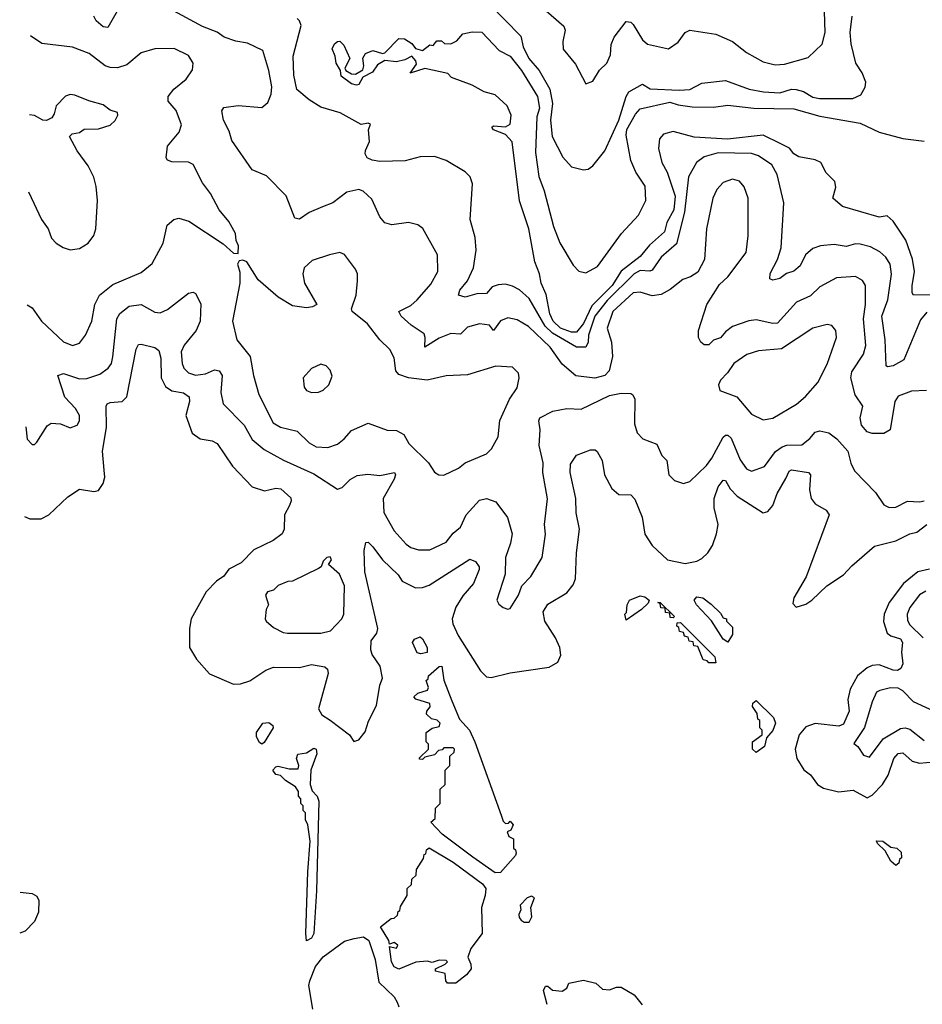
# Model space of a CAD drawing. Extents: x 1839239 to 1929705, y 762242 to 910352.
# Tile 194 of 256: x 1840522 to 1844338, y 834755 to 838919. Entities that reach past the tile are written whole.
import ezdxf

# ---------------------------------------------------------------- set-up
doc = ezdxf.new("R2010")
doc.units = 0

msp = doc.modelspace()

# ---------------------------------------------------------------- linework, layer by layer
at = {"layer": '0CON10XD'}
for points in [[(1842694.3, 839005), (1842821.9, 838891.9), (1842827.7, 838875), (1842817.8, 838827.8), (1842819.4, 838795), (1842870.9, 838730.9), (1842915, 838647.5), (1842945, 838660), (1842973.6, 838706.4), (1843004.5, 838735.5), (1843019.4, 838770.6), (1843022.7, 838815), (1843034.5, 838845), (1843085, 838912), (1843105, 838908.6), (1843115, 838899.4), (1843155, 838834.2), (1843175.3, 838815.3), (1843264.2, 838795.8), (1843305.6, 838825), (1843335, 838865.7), (1843354.5, 838875.5), (1843465, 838857.9), (1843535, 838827.1), (1843595, 838780.5), (1843665, 838740.6), (1843715, 838728.2), (1843755, 838731.1), (1843855, 838760), (1843913.7, 838816.3), (1843927.1, 838865), (1843923.8, 838953.8)], [(1844355, 837351), (1844291.7, 837348.3), (1844235, 837326.7), (1844221.5, 837305), (1844201.9, 837185), (1844175, 837168.9), (1844125, 837169.2), (1844105, 837176), (1844080, 837205), (1844074.4, 837235), (1844086.2, 837285), (1844053.2, 837333.2), (1844035.3, 837404.7), (1844040.2, 837429.8), (1844088.7, 837505), (1844098.6, 837541.4), (1844089.2, 837655), (1844097.4, 837715), (1844097.1, 837795), (1844085, 837816.7), (1844055, 837832.9), (1843975, 837827.5), (1843905, 837789.6), (1843865, 837751.8), (1843805.2, 837724.8), (1843725, 837635.9), (1843705, 837634.2), (1843635, 837650.2), (1843604, 837646), (1843535, 837621.8), (1843505, 837598.9), (1843485, 837573.3), (1843455, 837564.7), (1843435, 837544.6), (1843415, 837544), (1843400.8, 837555), (1843391.4, 837575), (1843391.7, 837605), (1843426.7, 837715), (1843480.4, 837799.6), (1843515, 837832.5), (1843593.5, 837935), (1843601.8, 838005), (1843601.8, 838165), (1843585, 838212), (1843565, 838236.7), (1843535, 838245.5), (1843495, 838231.4), (1843468.3, 838201.7), (1843452.5, 838165), (1843425.4, 838035), (1843417.1, 837905), (1843387.9, 837852.1), (1843357.9, 837832.1), (1843325, 837820.8), (1843271.8, 837778.2), (1843233.2, 837756.8), (1843195, 837751.3), (1843145, 837766.6), (1843115, 837764.7), (1843028.8, 837685), (1843006, 837615), (1843024.1, 837555), (1843027.2, 837495), (1843013.5, 837435), (1842996, 837415), (1842953.4, 837403.4), (1842873, 837413), (1842815, 837462.3), (1842764.5, 837534.5), (1842672.5, 837622.5), (1842625, 837650.8), (1842585, 837659.1), (1842555, 837645.5), (1842525, 837604.5), (1842507.2, 837627.2), (1842465, 837632.5), (1842415, 837618.9), (1842385, 837590), (1842345, 837592.9), (1842295, 837573.2), (1842235, 837533.8), (1842236.6, 837575), (1842231.2, 837591.2), (1842177.3, 837627.3), (1842134.6, 837665), (1842124.6, 837685), (1842175, 837711.2), (1842202.5, 837735), (1842259.5, 837800.5), (1842290, 837855), (1842287.5, 837925), (1842225.8, 838035.8), (1842205, 838051.8), (1842165, 838061.8), (1842095, 838052.2), (1842065, 838060.8), (1842045, 838086.2), (1842009.8, 838159.8), (1841973.8, 838193.8), (1841955, 838201.5), (1841905, 838189.5), (1841845, 838145.6), (1841801.7, 838128.3), (1841746.2, 838103.8), (1841705, 838076), (1841685, 838080), (1841647.8, 838175), (1841565, 838259.5), (1841504.4, 838285), (1841418.7, 838408.7), (1841407.6, 838447.6), (1841382.9, 838495), (1841375.8, 838534.2), (1841385, 838548), (1841445, 838557.1), (1841545, 838547.5), (1841571.2, 838568.8), (1841585.5, 838604.5), (1841587.1, 838635), (1841575.5, 838705), (1841549.3, 838789.3), (1841485, 838820), (1841435, 838828), (1841386.1, 838846.1), (1841357.2, 838867.2), (1841295, 838890.6), (1841156.9, 838965)], [(1842506.4, 838986.4), (1842640, 838850), (1842650.7, 838805), (1842674.4, 838755), (1842718.4, 838705), (1842763, 838625), (1842774.2, 838565), (1842766.2, 838495), (1842773.5, 838425), (1842817.4, 838337.4), (1842855, 838297.5), (1842905, 838284.2), (1842925, 838288), (1842945, 838301.2), (1842995, 838364.3), (1843054.1, 838495), (1843085.1, 838594.9), (1843097.5, 838615), (1843155, 838646.9), (1843187.2, 838627.2), (1843309.2, 838620.8), (1843355, 838624.8), (1843405, 838650.7), (1843505, 838663), (1843605, 838625.2), (1843666.7, 838615), (1843735, 838610.4), (1843785, 838626), (1843804.8, 838624.8), (1843835, 838615.3), (1843875, 838591.8), (1843903.3, 838586.7), (1844043.3, 838586.7), (1844078, 838602), (1844095.5, 838634.5), (1844098.2, 838655), (1844083.8, 838695), (1844056.3, 838736.3), (1844037.1, 838817.1), (1844032.2, 838865), (1844041.6, 838935)], [(1840933.3, 838955), (1840895, 838886.2), (1840875, 838889.2), (1840844.5, 838914.5), (1840835.6, 838935)], [(1844356.9, 837683.1), (1844330.5, 837649.5), (1844258.9, 837481.1), (1844213.8, 837455), (1844190.7, 837450.7), (1844184.5, 837455), (1844181.1, 837565), (1844165.9, 837665), (1844192, 837735), (1844207.4, 837842.6), (1844201.1, 837885), (1844182.7, 837915), (1844157.5, 837937.5), (1844118.6, 837958.6), (1844075, 837970), (1844055, 837971.2), (1844015, 837960.8), (1843965, 837969), (1843906.9, 837963.1), (1843875, 837951.3), (1843843.1, 837925), (1843821.6, 837878.4), (1843795, 837855.5), (1843764, 837846), (1843735, 837825.5), (1843705, 837817.5), (1843693.2, 837823.2), (1843695, 837846.7), (1843724.7, 837905.3), (1843740.9, 837955), (1843751.8, 838145), (1843723.3, 838265), (1843702.1, 838305), (1843644.4, 838344.4), (1843615, 838354.2), (1843473.9, 838356.1), (1843415, 838339.4), (1843383.1, 838315), (1843348.8, 838255), (1843332.6, 838105), (1843298.2, 837971.8), (1843233.3, 837915), (1843195, 837860.4), (1843185, 837855.3), (1843145, 837858.5), (1843119.3, 837845), (1843005, 837731.3), (1842953.5, 837665), (1842925.8, 837585), (1842925.7, 837555), (1842914.8, 837535.2), (1842875, 837534.8), (1842774.3, 837594.3), (1842743, 837623), (1842675, 837739.7), (1842635, 837776.8), (1842605, 837792.4), (1842575, 837800.5), (1842545, 837798.2), (1842519.7, 837790.3), (1842495, 837761.6), (1842455, 837760.4), (1842405.7, 837745.7), (1842377.1, 837755), (1842382.8, 837775), (1842415.4, 837815), (1842440.2, 837869.8), (1842452.1, 837945), (1842447.8, 837997.8), (1842426.7, 838075), (1842436, 838225), (1842426.2, 838255), (1842405.6, 838275.6), (1842324.6, 838324.6), (1842275, 838340.8), (1842215, 838339.6), (1842151.9, 838321.9), (1842045, 838319.6), (1842011.2, 838325), (1841991.4, 838335), (1841982.1, 838352.1), (1841984.4, 838365.6), (1842001.1, 838405), (1841996.4, 838453.6), (1842005, 838477.5), (1841995, 838482.5), (1841965, 838476.7), (1841877.1, 838525), (1841795, 838549.2), (1841745, 838580.8), (1841694, 838624), (1841680.6, 838685), (1841678.1, 838765), (1841711.2, 838895), (1841705.3, 838915), (1841695, 838924.6)], [(1840553.4, 837713.1), (1840575, 837701.2), (1840614.3, 837645), (1840706.7, 837556.7), (1840745, 837541.5), (1840775, 837551.4), (1840800.5, 837585), (1840826.2, 837645), (1840840, 837715), (1840858.9, 837755), (1840915, 837799.6), (1841035, 837850.9), (1841081.2, 837888.8), (1841128.5, 837975), (1841145, 838050), (1841173.3, 838075), (1841195, 838079.4), (1841237.4, 838067.4), (1841381.7, 837971.7), (1841425, 837932.5), (1841445, 837930), (1841447, 837963), (1841436.7, 837985), (1841433.8, 838015), (1841405.8, 838065.8), (1841365.8, 838115.8), (1841328, 838185), (1841295, 838230), (1841255, 838307.5), (1841235, 838316.9), (1841165, 838318.1), (1841146.2, 838325), (1841140.8, 838335), (1841147.1, 838385), (1841195.6, 838444.4), (1841205.4, 838475), (1841184, 838535), (1841150, 838575), (1841150, 838595), (1841173.9, 838625), (1841225, 838667.5), (1841252.6, 838707.4), (1841255.6, 838735), (1841235, 838767.5), (1841175, 838797.5), (1841093.8, 838796.2), (1841035, 838778.9), (1840975, 838728.7), (1840935, 838716.3), (1840905, 838717.1), (1840883.8, 838725), (1840815, 838776.1), (1840745, 838803.1), (1840615, 838818.2), (1840567, 838851.2)], [(1842777.3, 837645), (1842763.3, 837675), (1842747.1, 837757.1), (1842726.4, 837805), (1842719.4, 837845), (1842700, 837895), (1842674.2, 838035), (1842635, 838153.3), (1842603.4, 838403.4), (1842575, 838434.2), (1842525, 838454.3), (1842517.5, 838465), (1842525, 838470), (1842575, 838466.2), (1842595, 838477.5), (1842600, 838515), (1842582, 838555), (1842531.2, 838601.2), (1842485, 838614.3), (1842435, 838642), (1842347.5, 838675), (1842331.7, 838691.7), (1842235, 838712.5), (1842173, 838693), (1842198.8, 838731.2), (1842196.2, 838745), (1842180, 838765), (1842150.5, 838749.5), (1842115, 838740.8), (1842065, 838746.2), (1842035, 838728.8), (1842013, 838697), (1841973, 838677), (1841955, 838646), (1841945, 838642.5), (1841925, 838648.1), (1841881.2, 838681.2), (1841877.5, 838705), (1841859.2, 838735), (1841856, 838765), (1841843.2, 838796.8), (1841852.5, 838817.5), (1841865, 838826.7), (1841875, 838828), (1841892.2, 838812.2), (1841918, 838755), (1841896.2, 838715), (1841900, 838705), (1841925, 838690), (1841941.1, 838688.9), (1841971.9, 838708.1), (1841976.7, 838725), (1841973.1, 838756.9), (1841983.8, 838776.2), (1842015, 838788.6), (1842055, 838776), (1842065, 838780), (1842125, 838840), (1842148.3, 838838.3), (1842179.2, 838819.2), (1842195, 838797.5), (1842225, 838789.2), (1842255, 838812.5), (1842270, 838810), (1842285, 838830), (1842305, 838830), (1842318.3, 838818.3), (1842345, 838817.5), (1842369.3, 838830.7), (1842395, 838860), (1842435, 838867.5), (1842475, 838866.2), (1842548.7, 838788.7), (1842595.1, 838765.1), (1842643.3, 838705), (1842710.3, 838595), (1842719.8, 838545), (1842708.3, 838508.3), (1842702.4, 838357.6), (1842715.9, 838255.9), (1842739.6, 838195), (1842779.1, 838045), (1842805.4, 837975.4), (1842862, 837882), (1842885, 837855.7), (1842915, 837848.6), (1842965, 837875.8), (1843065.6, 838015), (1843137.6, 838092.4), (1843168.2, 838155), (1843165.5, 838215), (1843126.4, 838275), (1843105, 838323.8), (1843085, 838430.8), (1843088.5, 838455), (1843125, 838520.5), (1843145, 838543), (1843269.7, 838570.3), (1843305, 838558.8), (1843365, 838551.6), (1843455, 838549.8), (1843515, 838558.2), (1843625, 838544.8), (1843795, 838542.1), (1843905, 838510.9), (1844075, 838481.9), (1844155, 838443.3), (1844255, 838417.3), (1844345, 838405.4)], [(1840559.1, 838191.2), (1840614.4, 838074.4), (1840642, 838035), (1840655.8, 837995.8), (1840676.2, 837975), (1840705, 837956), (1840735, 837946.2), (1840775, 837951.2), (1840811.2, 837975), (1840835, 838006.7), (1840843.1, 838035), (1840851.4, 838155), (1840845.8, 838214.2), (1840835, 838253.3), (1840811.2, 838301.2), (1840764.2, 838364.2), (1840732.5, 838425), (1840743, 838437), (1840775, 838442.5), (1840795, 838456.7), (1840855, 838458), (1840905, 838474), (1840925, 838493.3), (1840936.7, 838515), (1840935, 838527.5), (1840905, 838536.2), (1840875, 838558.9), (1840814, 838576), (1840755, 838600.8), (1840735, 838602.5), (1840715, 838595.7), (1840675.8, 838555), (1840668, 838522), (1840657.5, 838505), (1840635, 838493.3), (1840620, 838495), (1840583.9, 838513.9), (1840563, 838517)], [(1844385, 837756), (1844300, 837755), (1844294.5, 837764.5), (1844294, 837794), (1844304.7, 837855), (1844296.3, 837906.3), (1844267.3, 837987.3), (1844215, 838067.5), (1844189.3, 838089.3), (1844155, 838083.8), (1843999.5, 838129.5), (1843960, 838165), (1843971.7, 838211.7), (1843968, 838235), (1843931.8, 838271.8), (1843909.2, 838315), (1843885, 838326.7), (1843815, 838339.4), (1843795, 838352.2), (1843775.5, 838375.5), (1843740, 838395), (1843665, 838431.3), (1843513.5, 838413.5), (1843373.3, 838423.3), (1843285, 838446.2), (1843244, 838436), (1843226.4, 838415), (1843222.2, 838375), (1843236.8, 838315), (1843258.6, 838275), (1843292.9, 838172.9), (1843287.6, 838115), (1843257.9, 838062.1), (1843247.2, 838022.8), (1843183.6, 837966.4), (1843145, 837917.7), (1843064.1, 837855.9), (1843026, 837795), (1842940.9, 837709.1), (1842905, 837635.2), (1842875, 837598.6), (1842855, 837598.2), (1842808.4, 837615), (1842777.3, 837645)], [(1842315, 836992.5), (1842376.6, 837023.4), (1842404.4, 837045.6), (1842495, 837083.8), (1842515.8, 837104.2), (1842544.1, 837155.9), (1842551.4, 837225), (1842592.5, 837315), (1842625, 837362.5), (1842634, 837405), (1842630, 837425), (1842605, 837450), (1842535, 837454.4), (1842415, 837417.8), (1842325, 837412.9), (1842245, 837394.3), (1842165, 837404.4), (1842125, 837419.6), (1842111.5, 837435), (1842105, 837490), (1842086.7, 837525), (1842044.4, 837565), (1841992.6, 837632.6), (1841926.7, 837685), (1841923.9, 837696.1), (1841944.2, 837755), (1841950, 837815), (1841949.4, 837845), (1841941.4, 837865), (1841895, 837927.1), (1841875, 837934.4), (1841831.2, 837925), (1841758.6, 837901.4), (1841725, 837870), (1841718.9, 837845), (1841725.6, 837805), (1841777.5, 837715), (1841760, 837705), (1841735, 837701.2), (1841675, 837710), (1841615, 837745.6), (1841529.7, 837819.7), (1841482.5, 837895), (1841465, 837902.5), (1841450, 837900), (1841443.3, 837885), (1841452, 837852), (1841452.5, 837805), (1841421.8, 837645), (1841440, 837565), (1841496.5, 837495), (1841510, 837415), (1841532.5, 837335), (1841592.7, 837215), (1841625, 837196.1), (1841695, 837178.8), (1841745, 837130.4), (1841775, 837112.8), (1841825, 837110), (1841865.2, 837124.8), (1841893.6, 837146.4), (1841925, 837182.2), (1841995, 837213.6), (1842075, 837184), (1842115, 837181.8), (1842145.7, 837165), (1842167.2, 837127.2), (1842250, 837045), (1842275.8, 837005.8), (1842294.2, 836994.2), (1842315, 836992.5)], [(1840547.3, 837197.1), (1840552.9, 837145), (1840575, 837123.3), (1840585, 837123.3), (1840595, 837133.3), (1840638.7, 837201.3), (1840655, 837212.5), (1840695, 837210.6), (1840735, 837193.5), (1840765.3, 837204.7), (1840775, 837223.3), (1840774.6, 837245), (1840757.8, 837275), (1840713.2, 837323.2), (1840682.9, 837415), (1840707.3, 837422.7), (1840775, 837400), (1840805, 837401.4), (1840860.1, 837419.9), (1840896.5, 837445), (1840910, 837465), (1840916.3, 837493.7), (1840932.6, 837655), (1840945, 837677.5), (1840985, 837707.2), (1841034.7, 837714.7), (1841092.7, 837682.7), (1841115, 837680.4), (1841146.8, 837693.2), (1841235, 837763.3), (1841255, 837766.7), (1841265, 837761.2), (1841287.6, 837717.6), (1841284.1, 837645), (1841267.3, 837605), (1841216.8, 837543.2), (1841203.9, 837515), (1841208.4, 837465), (1841216.2, 837445), (1841236.1, 837426.1), (1841265, 837416), (1841308, 837422), (1841345, 837438.8), (1841365.8, 837435), (1841377.3, 837415), (1841372.6, 837342.6), (1841382.7, 837295), (1841470.4, 837205), (1841505, 837143.8), (1841555, 837102.3), (1841636.9, 837056.9), (1841765, 836999.2), (1841865, 836934), (1841885, 836940.8), (1841919.2, 836975), (1841948.3, 836991.7), (1841993.1, 836996.9), (1842045, 836992.2), (1842105.7, 837005), (1842110, 836995), (1842105, 836976.2), (1842058.5, 836895), (1842061.8, 836835), (1842105, 836757.8), (1842155, 836700.9), (1842175, 836686.7), (1842207.2, 836677.2), (1842255, 836677.9), (1842325, 836709.5), (1842355, 836748.5), (1842385, 836773.3), (1842409.5, 836825), (1842465, 836887.1), (1842495, 836893.9), (1842535, 836880.4), (1842583.8, 836813.8), (1842603.3, 836745), (1842596.5, 836705), (1842575.4, 836645), (1842574.6, 836575), (1842538.6, 836465), (1842547.1, 836447.1), (1842565, 836433.8), (1842585, 836426.2), (1842595, 836428.8), (1842630, 836485), (1842644.4, 836525), (1842683.1, 836565), (1842730.9, 836645), (1842744.1, 836744.1), (1842740, 836785), (1842753.4, 836893.4), (1842732.8, 837005), (1842734.7, 837045), (1842718.4, 837118.4), (1842722.2, 837185), (1842716.9, 837223.1), (1842720.9, 837235), (1842775, 837263.9), (1842835, 837275.8), (1842895, 837272.2), (1843015, 837330.5), (1843065, 837340.4), (1843105, 837338.1), (1843113.4, 837333.4), (1843121.9, 837315), (1843120.3, 837210.3), (1843131.7, 837171.7), (1843156.2, 837146.2), (1843215, 837124.3), (1843236.2, 837076.2), (1843256.9, 837055), (1843266.7, 836995), (1843290.4, 836970.4), (1843327.9, 836957.9), (1843355, 836966.9), (1843425, 837034.7), (1843448.3, 837065), (1843495, 837154.5), (1843505, 837162.7), (1843515, 837162.1), (1843529.9, 837149.9), (1843568.1, 837058.1), (1843595, 837020), (1843615, 837009.6), (1843669.8, 837030.2), (1843717, 837093), (1843745, 837113.3), (1843765, 837120), (1843828.9, 837121.1), (1843861.7, 837148.3), (1843885, 837174.5), (1843905, 837180.7), (1843942.2, 837172.2), (1843976.4, 837146.4), (1844022.9, 837095), (1844035, 837043.8), (1844051.1, 837011.1), (1844140.2, 836920.2), (1844175, 836867.5), (1844197.1, 836857.1), (1844225, 836857.7), (1844275, 836882.7), (1844325, 836880), (1844345, 836884.7)], [(1843665, 837227.8), (1843705, 837234.6), (1843805, 837293.3), (1843844.3, 837325.7), (1843896.5, 837385), (1843935, 837462.5), (1843974.5, 837575), (1843971.4, 837605), (1843955, 837625.7), (1843935, 837630.6), (1843875, 837614.4), (1843742.4, 837527.6), (1843645, 837519.6), (1843596.1, 837503.9), (1843540.6, 837465), (1843514.6, 837425.4), (1843484.2, 837395), (1843476, 837375), (1843481.4, 837351.4), (1843554, 837324), (1843615, 837251.1), (1843665, 837227.8)], [(1840542.8, 836818.3), (1840565, 836807.9), (1840612.2, 836807.8), (1840645.3, 836824.7), (1840725, 836901.2), (1840775, 836933.3), (1840835, 836924), (1840855, 836928.8), (1840875, 836957.5), (1840881.1, 836985), (1840878.5, 837015), (1840872.5, 837095), (1840889.1, 837195), (1840887.1, 837285), (1840892, 837295), (1840905, 837301.1), (1840955, 837305.4), (1840974.1, 837325), (1841014.3, 837525.7), (1841024.7, 837545.3), (1841035, 837547.7), (1841092.5, 837532.5), (1841109.8, 837519.8), (1841118.2, 837488.2), (1841120.2, 837405), (1841138.2, 837368.2), (1841165, 837350.5), (1841215, 837341.4), (1841238, 837325), (1841239, 837305), (1841224.6, 837245), (1841251.2, 837171.2), (1841285, 837147.5), (1841335, 837137.9), (1841356.7, 837126.7), (1841421.9, 837031.9), (1841505, 836944.5), (1841557.3, 836927.3), (1841605, 836937.9), (1841625.2, 836935.2), (1841667.5, 836897.5), (1841670, 836885), (1841662.9, 836865), (1841641.5, 836825), (1841640.4, 836765), (1841631.9, 836745), (1841593.1, 836716.9), (1841512, 836678), (1841457.5, 836622.5), (1841406.5, 836595), (1841385, 836566.7), (1841353.3, 836545), (1841310.6, 836499.4), (1841246.2, 836385), (1841239.6, 836345), (1841239.7, 836265), (1841269.2, 836215), (1841323.6, 836153.6), (1841425, 836109.5), (1841455, 836110.9), (1841495, 836122.9), (1841561.8, 836168.2), (1841595, 836181.8), (1841705, 836179.4), (1841755, 836192.3), (1841812.1, 836182.1), (1841822.7, 836172.7), (1841825.3, 836155), (1841784.5, 836004.5), (1841799.6, 835979.6), (1841835, 835956.5), (1841915.5, 835895.5), (1841935, 835866.7), (1841955, 835873.3), (1841982.4, 835907.6), (1841996.7, 835953.3), (1842030.6, 836019.4), (1842044.7, 836105), (1842055.3, 836135), (1842046.2, 836185), (1842012.4, 836235), (1842006.6, 836255), (1842008, 836292), (1842032, 836325), (1842035.9, 836345), (1841980.5, 836585), (1841978.2, 836675), (1841985, 836708.8), (1841995, 836710), (1842015, 836690.5), (1842055.9, 836635), (1842121.9, 836571.9), (1842138.2, 836545), (1842195, 836517.2), (1842225, 836518.1), (1842252.2, 836527.8), (1842425, 836637.9), (1842448.3, 836628.3), (1842463.8, 836605), (1842463.6, 836593.6), (1842440.2, 836535), (1842395, 836483.2), (1842365.3, 836435), (1842349.6, 836385), (1842352.2, 836365), (1842375.3, 836315.3), (1842470, 836165), (1842495, 836140), (1842515, 836137.5), (1842595, 836157.3), (1842759.5, 836180.5), (1842797.2, 836202.8), (1842808.8, 836231.2), (1842805.3, 836265), (1842786.8, 836305), (1842741.2, 836375), (1842734.7, 836415), (1842755, 836447.8), (1842834.7, 836495.3), (1842861.2, 836528.8), (1842870.9, 836555), (1842875.8, 836665), (1842888.7, 836765), (1842873.7, 836833.7), (1842873.5, 836895), (1842849.3, 837005), (1842850.8, 837039.2), (1842875, 837078), (1842935, 837100.6), (1842955, 837100), (1842963.7, 837093.7), (1842984, 837055), (1842994.7, 836995), (1843025, 836936.9), (1843055, 836911.5), (1843105, 836909.4), (1843122, 836892), (1843153.8, 836815), (1843165, 836743.8), (1843196, 836696), (1843260, 836635), (1843335, 836620), (1843385, 836628.9), (1843405, 836640.4), (1843431.3, 836665), (1843450.3, 836695), (1843467.8, 836745), (1843474.2, 836785), (1843457.9, 836855), (1843457.7, 836895), (1843475, 836943.3), (1843495, 836971.9), (1843505, 836970), (1843525.6, 836935.6), (1843554.6, 836905), (1843665, 836833.3), (1843685, 836839.4), (1843705, 836864.3), (1843723.3, 836915), (1843760.8, 836979.2), (1843775, 837010), (1843785, 837015.4), (1843856, 837005), (1843864.3, 836994.3), (1843860.9, 836930.9), (1843867.7, 836895), (1843885, 836872.3), (1843931.8, 836845), (1843943.2, 836825), (1843846.8, 836563.2), (1843794.4, 836475), (1843790, 836450), (1843804.3, 836434.3), (1843845, 836447.8), (1843870, 836465), (1843934.4, 836525.6), (1844005, 836571.1), (1844039.9, 836610.1), (1844135, 836692.2), (1844225, 836715.8), (1844285, 836745.7), (1844315, 836752.5), (1844357.3, 836785)], [(1841755, 837342.9), (1841785, 837344.2), (1841805, 837352), (1841828.8, 837375), (1841842.5, 837412.5), (1841835, 837437.5), (1841817.5, 837455), (1841795, 837462), (1841755.7, 837444.3), (1841720.8, 837405), (1841724.2, 837365), (1841735, 837351.2), (1841755, 837342.9)], [(1841795, 836324.4), (1841835.8, 836335), (1841884.3, 836385), (1841891.9, 836405), (1841894.5, 836525), (1841874.5, 836574.5), (1841827.5, 836615), (1841840, 836635), (1841835, 836647.5), (1841820, 836645), (1841805, 836630), (1841796.7, 836605), (1841785, 836598), (1841675, 836544.5), (1841655, 836542.9), (1841615, 836526.4), (1841595, 836507.5), (1841570, 836500), (1841560.5, 836485), (1841574.2, 836445), (1841564, 836425), (1841560, 836385), (1841563.8, 836375), (1841595, 836349.2), (1841635, 836327.5), (1841654.4, 836324.4), (1841795, 836324.4)], [(1844368.6, 836595), (1844319.2, 836585), (1844258, 836535), (1844197.9, 836455), (1844176.9, 836405), (1844173.7, 836373.7), (1844188.8, 836325), (1844205, 836313.3), (1844245, 836300.5), (1844254.4, 836285), (1844249.9, 836245), (1844255.4, 836195), (1844246.5, 836175), (1844232.6, 836167.4), (1844215, 836167.8), (1844155, 836191.3), (1844125, 836188), (1844105, 836178), (1844064.2, 836145), (1844032.6, 836087.4), (1844023, 836045), (1844028.8, 835995), (1844005, 835940.3), (1843985, 835932.1), (1843885, 835942.3), (1843845, 835929.1), (1843816.9, 835895), (1843799.7, 835835), (1843807.2, 835795), (1843836.8, 835746.8), (1843865.4, 835725.4), (1843894.6, 835685), (1843919.6, 835669.6), (1843983.6, 835653.6), (1844045, 835660.4), (1844105, 835629.2), (1844125, 835639.6), (1844169.4, 835685), (1844192.9, 835725), (1844217.8, 835795), (1844235, 835815.9), (1844255, 835818.7), (1844295, 835784.2), (1844325, 835775.7), (1844385, 835780.7)], [(1844352.3, 836502.3), (1844325, 836487.7), (1844285, 836433.3), (1844273.7, 836405), (1844275, 836378.8), (1844285, 836360), (1844340.9, 836305)], [(1843085, 836380), (1843080, 836405), (1843087, 836413), (1843090, 836445), (1843100, 836465), (1843145, 836483.3), (1843165, 836478.8), (1843182.5, 836465), (1843178.3, 836451.7), (1843150, 836425), (1843085, 836380)], [(1843515, 836287.5), (1843495, 836300), (1843446.4, 836376.4), (1843382.5, 836445), (1843373.3, 836465), (1843385, 836478.8), (1843410, 836475), (1843445, 836447.5), (1843485, 836410), (1843495, 836390), (1843510, 836385), (1843510, 836375), (1843535, 836350), (1843535, 836320), (1843515, 836287.5)], [(1843285, 836390), (1843271.7, 836391.7), (1843270, 836410), (1843251.7, 836411.7), (1843250, 836430), (1843231.7, 836431.7), (1843230, 836450), (1843220, 836455), (1843230, 836455), (1843290, 836395), (1843285, 836390)], [(1843465, 836200), (1843435, 836200), (1843428.3, 836208.3), (1843411.7, 836211.7), (1843388.3, 836268.3), (1843371.7, 836271.7), (1843368.3, 836288.3), (1843351.7, 836291.7), (1843348.3, 836308.3), (1843331.7, 836311.7), (1843328.3, 836328.3), (1843311.7, 836331.7), (1843308.3, 836348.3), (1843300, 836355), (1843301.7, 836368.3), (1843315, 836370), (1843460, 836225), (1843465, 836200)], [(1842217.5, 836237.5), (1842201.7, 836241.7), (1842182.5, 836285), (1842190.7, 836299.3), (1842215, 836310), (1842225, 836301.2), (1842244.2, 836265), (1842245, 836242.5), (1842217.5, 836237.5)], [(1842531.8, 835311.8), (1842437, 835377), (1842307.5, 835475), (1842260, 835525), (1842278.3, 835541.7), (1842280, 835585), (1842300, 835605), (1842300, 835665), (1842320, 835685), (1842320, 835745), (1842340, 835765), (1842340, 835805), (1842358.3, 835821.7), (1842360, 835835), (1842355, 835840), (1842315, 835840), (1842308.3, 835831.7), (1842291.7, 835828.3), (1842275, 835810), (1842235, 835800), (1842225, 835790), (1842211.7, 835791.7), (1842211.7, 835798.3), (1842250, 835835), (1842250, 835855), (1842240, 835865), (1842240, 835905), (1842265, 835922.5), (1842295, 835930), (1842300, 835945), (1842287, 835957), (1842263, 835963), (1842241.7, 835981.7), (1842242.5, 835995), (1842257, 836013), (1842255, 836027.5), (1842196.4, 836046.4), (1842187.5, 836055), (1842205, 836071.2), (1842245.9, 836084.1), (1842250, 836095), (1842240, 836125), (1842248.3, 836131.7), (1842250, 836145), (1842295, 836183.3), (1842306.2, 836185), (1842315.5, 836125.5), (1842349.2, 836039.2), (1842381.2, 835961.2), (1842423.3, 835915), (1842446.2, 835865), (1842557.5, 835555), (1842565, 835530), (1842575, 835520), (1842588.3, 835521.7), (1842595, 835530), (1842607.5, 835515), (1842598.3, 835491.7), (1842582.5, 835485), (1842590, 835465), (1842610, 835455), (1842610, 835415), (1842618.3, 835408.3), (1842620, 835395), (1842617.5, 835385), (1842555, 835312.5), (1842531.8, 835311.8)], [(1844405, 835985.9), (1844300.5, 836035), (1844255, 836081.1), (1844235, 836092.7), (1844203.6, 836093.6), (1844157.6, 836082.4), (1844144.5, 836075), (1844125, 836034), (1844093.7, 835926.3), (1844048.6, 835858.6), (1844065.2, 835845.2), (1844088.3, 835808.3), (1844115, 835800.4), (1844171.6, 835878.4), (1844245, 835921.4), (1844265, 835924.8), (1844285, 835918.9), (1844345, 835871.6)], [(1843635, 835820), (1843620, 835835), (1843620, 835865), (1843660, 835895), (1843660, 835915), (1843650, 835925), (1843650, 835955), (1843641.7, 835961.7), (1843640, 835985), (1843620, 836015), (1843621.7, 836028.3), (1843635, 836040), (1843708.3, 835968.3), (1843717.5, 835945), (1843705, 835913.8), (1843678.3, 835881.7), (1843670, 835845), (1843635, 835820)], [(1841545, 835856.2), (1841535, 835862), (1841523.6, 835886.4), (1841522.5, 835905), (1841550, 835945), (1841575, 835947.5), (1841592.5, 835935), (1841593.8, 835925), (1841555, 835862), (1841545, 835856.2)], [(1841735, 835024), (1841730.8, 835055), (1841740, 835315), (1841750, 835445), (1841740, 835515), (1841730, 835535), (1841730, 835565), (1841720, 835575), (1841720, 835595), (1841710, 835605), (1841710, 835625), (1841700, 835635), (1841700, 835655), (1841687.5, 835675), (1841645, 835702.5), (1841625, 835723.3), (1841605, 835727.5), (1841592.5, 835745), (1841605, 835760), (1841615, 835762.5), (1841661.7, 835751.7), (1841698.8, 835751.2), (1841702.5, 835765), (1841692.5, 835795), (1841697, 835813), (1841735, 835818.8), (1841765, 835838), (1841775.6, 835835), (1841777.3, 835815), (1841752.2, 835745), (1841750, 835685), (1841758.6, 835658.6), (1841778.8, 835635), (1841786.7, 835615), (1841776, 835235), (1841766, 835055), (1841755.8, 835035), (1841735, 835024)], [(1842365, 834844.2), (1842330, 834845), (1842323.3, 834855), (1842320, 834885), (1842280, 834895), (1842280, 834905), (1842320, 834925), (1842330, 834935), (1842325, 834940), (1842295, 834942.5), (1842265, 834932.5), (1842245, 834937.5), (1842197, 834933), (1842125, 834903.3), (1842105, 834914), (1842094.1, 834935), (1842085, 835000), (1842115, 834992.5), (1842120, 835005), (1842105, 835016.2), (1842085, 835010), (1842082, 835025), (1842047, 835083), (1842091.7, 835118.3), (1842105, 835120), (1842118.3, 835131.7), (1842121.7, 835148.3), (1842128.3, 835151.7), (1842131.7, 835168.3), (1842160, 835215), (1842160, 835245), (1842178.3, 835261.7), (1842180, 835285), (1842198.3, 835301.7), (1842200, 835325), (1842228.3, 835371.7), (1842231.7, 835388.3), (1842238.3, 835391.7), (1842241.7, 835408.3), (1842252.5, 835417.5), (1842355, 835356.2), (1842478.8, 835265), (1842491.9, 835245), (1842489.6, 835215), (1842474.3, 835165), (1842476.2, 835055), (1842429.1, 834990.9), (1842416, 834955), (1842429.2, 834925), (1842430, 834905), (1842410, 834880), (1842365, 834844.2)], [(1844225, 835342.5), (1844205, 835360), (1844180, 835405), (1844147.5, 835435), (1844143.3, 835446.7), (1844170, 835445), (1844205, 835420), (1844230, 835415), (1844248.3, 835398.3), (1844250, 835375), (1844241.7, 835368.3), (1844238.3, 835351.7), (1844225, 835342.5)], [(1840524, 835230.2), (1840575, 835224.4), (1840595, 835212.5), (1840603.3, 835195), (1840601.5, 835145), (1840583.8, 835106.2), (1840545.5, 835064.5), (1840521.9, 835056.2)], [(1842675, 835103.3), (1842686.7, 835125), (1842682.5, 835165), (1842697.5, 835205), (1842685, 835212.5), (1842667.5, 835205), (1842637.5, 835175), (1842640, 835155), (1842632.5, 835135), (1842632.7, 835122.7), (1842641.2, 835111.2), (1842655, 835103.3), (1842675, 835103.3)], [(1841761.1, 834735), (1841744.8, 834835), (1841748.7, 834855), (1841772.1, 834915), (1841805, 834955.9), (1841895, 835022.7), (1841936.3, 835033.7), (1841975, 835040), (1841998.1, 835025), (1842025.2, 834945), (1842039.4, 834849.4), (1842105, 834786.9), (1842117.4, 834765), (1842125.3, 834744.7)], [(1842751.1, 834755), (1842736.7, 834813.3), (1842745, 834832.5), (1842755, 834832.5), (1842774.4, 834814.4), (1842815, 834811.4), (1842835, 834823.8), (1842843.3, 834845), (1842905, 834856.7), (1842957.5, 834845), (1842985, 834818.8), (1843015, 834816.7), (1843045, 834828), (1843065, 834827.5), (1843120, 834795), (1843153.1, 834753.1)]]:
    msp.add_lwpolyline(points, dxfattribs=at)

doc.saveas('drawing.dxf')
